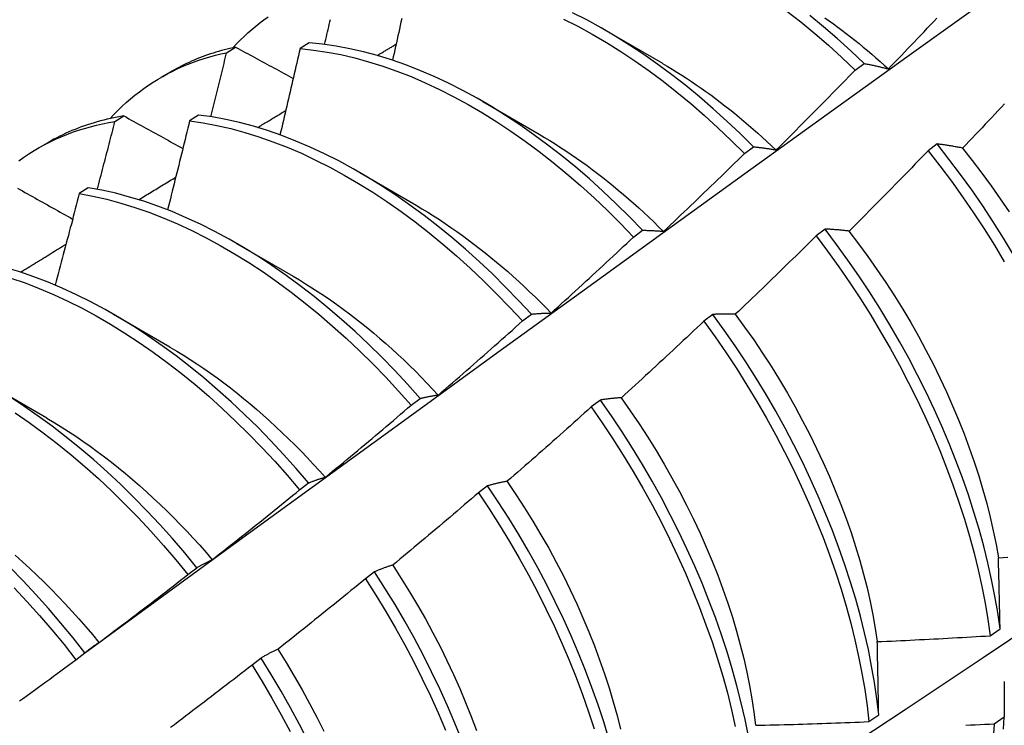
# Model space of a CAD drawing. Header units: inches. Extents: x 15 to 190, y 16 to 108.
# Tile 66 of 90: x 169.363 to 169.641, y 69.106 to 69.305. Entities that reach past the tile are written whole.
import ezdxf

# ---------------------------------------------------------------- set-up
doc = ezdxf.new("R2010")
doc.units = ezdxf.units.IN
doc.header["$MEASUREMENT"] = 0
doc.layers.add('Visible Edges(ANSI)', color=7, linetype='Continuous', lineweight=25)

msp = doc.modelspace()

# ---------------------------------------------------------------- linework, layer by layer
at = {"layer": 'Visible Edges(ANSI)'}
for p, q in [((169.52884, 69.30204), (169.54479, 69.29281)), ((169.44492, 69.29858), (169.4424, 69.29694)), ((169.42162, 69.2958), (169.42417, 69.29737)), ((169.40317, 69.28887), (169.40598, 69.29049)), ((169.59929, 69.29085), (169.60181, 69.29275)), ((169.49404, 69.282), (169.50999, 69.27277)), ((169.39006, 69.27634), (169.39261, 69.27792)), ((169.41369, 69.27819), (169.41117, 69.27653)), ((169.36837, 69.26883), (169.37118, 69.27045)), ((169.56799, 69.26733), (169.57052, 69.26924)), ((169.62244, 69.27002), (169.61988, 69.26808)), ((169.45924, 69.26196), (169.47519, 69.25273)), ((169.38249, 69.25765), (169.37997, 69.25598)), ((169.59079, 69.24597), (169.58823, 69.24403)), ((169.53664, 69.24372), (169.53917, 69.24563)), ((169.42444, 69.24192), (169.44039, 69.2327)), ((169.38964, 69.22189), (169.40559, 69.21266)), ((169.50524, 69.22001), (169.50777, 69.22193)), ((169.55906, 69.22186), (169.5565, 69.21991)), ((169.35484, 69.20185), (169.37079, 69.19262)), ((169.47378, 69.19621), (169.47632, 69.19813)), ((169.52727, 69.19768), (169.5247, 69.19572)), ((169.44226, 69.17232), (169.44481, 69.17426)), ((169.4954, 69.17344), (169.49282, 69.17147)), ((169.41068, 69.14836), (169.41323, 69.1503)), ((169.46345, 69.14914), (169.46086, 69.14717)), ((169.63747, 69.13109), (169.64023, 69.13305)), ((169.37903, 69.12432), (169.38159, 69.12627)), ((169.43141, 69.12478), (169.42882, 69.12281)), ((169.60315, 69.10681), (169.60593, 69.10877)), ((169.6414, 69.10805), (169.63857, 69.10612))]:
    msp.add_line(p, q, dxfattribs=at)
at = {"layer": 'Visible Edges(ANSI)', "flags": 128}
for points in [[(169.38149, 69.12619), (169.40491, 69.14327), (169.42831, 69.1603), (169.45168, 69.1773), (169.47502, 69.19426), (169.49833, 69.21118), (169.52162, 69.22806), (169.54489, 69.2449), (169.56813, 69.26169), (169.59136, 69.27843), (169.61456, 69.29513), (169.63774, 69.31178), (169.66091, 69.32838), (169.68406, 69.34494), (169.70719, 69.36144), (169.73032, 69.37789), (169.75342, 69.39428), (169.77652, 69.41063), (169.79961, 69.42691), (169.82269, 69.44315)], [(169.57052, 69.26924), (169.56679, 69.27293), (169.56302, 69.2765), (169.55919, 69.27996), (169.55533, 69.28329), (169.55142, 69.28649), (169.54748, 69.28957), (169.54352, 69.29251), (169.53953, 69.2953), (169.53552, 69.29796), (169.53149, 69.30047), (169.52746, 69.30283), (169.52342, 69.30504), (169.51937, 69.30709)], [(169.58001, 69.30758), (169.58394, 69.30449), (169.58784, 69.30127), (169.5917, 69.29792), (169.59552, 69.29444), (169.59929, 69.29085)], [(169.42341, 69.2972), (169.42444, 69.29829), (169.42549, 69.29936), (169.42655, 69.30039), (169.42764, 69.30139), (169.42875, 69.30237), (169.42988, 69.30331), (169.43102, 69.30423), (169.43219, 69.30512), (169.43337, 69.30597)], [(169.44931, 69.29813), (169.44947, 69.29883), (169.44964, 69.29954), (169.44981, 69.30025), (169.44997, 69.30096), (169.45014, 69.30167), (169.4503, 69.30237), (169.45047, 69.30308), (169.45063, 69.30379), (169.4508, 69.3045), (169.45096, 69.3052)], [(169.47112, 69.30543), (169.47091, 69.30445), (169.47069, 69.30347), (169.47048, 69.30249), (169.47026, 69.30151), (169.47004, 69.30052), (169.46983, 69.29954), (169.46961, 69.29856), (169.46939, 69.29758), (169.46917, 69.2966), (169.46895, 69.29562), (169.46874, 69.29464), (169.46852, 69.29366)], [(169.51687, 69.30532), (169.52091, 69.30326), (169.52495, 69.30104), (169.52899, 69.29867), (169.53301, 69.29614), (169.53702, 69.29348), (169.54101, 69.29067), (169.54497, 69.28772), (169.54891, 69.28464), (169.55281, 69.28142), (169.55667, 69.27808), (169.56049, 69.27461), (169.56427, 69.27103), (169.56799, 69.26733)], [(169.60181, 69.29275), (169.59804, 69.29633), (169.59422, 69.29979), (169.59035, 69.30313), (169.58645, 69.30635)], [(169.59069, 69.30569), (169.59191, 69.30483), (169.59313, 69.30395), (169.59435, 69.30305), (169.59556, 69.30214), (169.59677, 69.30122), (169.59798, 69.30028), (169.59919, 69.29933), (169.60039, 69.29836), (169.60159, 69.29738), (169.60278, 69.29639), (169.60397, 69.29538), (169.60515, 69.29436), (169.60633, 69.29332), (169.6075, 69.29227), (169.60867, 69.29121)], [(169.60867, 69.29123), (169.60959, 69.29218), (169.61051, 69.29313), (169.61143, 69.29408), (169.61235, 69.29503), (169.61327, 69.29599), (169.61418, 69.29694), (169.6151, 69.2979), (169.61601, 69.29886), (169.61693, 69.29981), (169.61784, 69.30077), (169.61875, 69.30173), (169.61966, 69.30269), (169.62057, 69.30365), (169.62148, 69.30461), (169.62239, 69.30558)], [(169.53917, 69.24563), (169.5355, 69.24942), (169.53177, 69.2531), (169.52799, 69.25667), (169.52416, 69.26012), (169.5203, 69.26344), (169.51639, 69.26664), (169.51245, 69.26971), (169.50848, 69.27264), (169.50449, 69.27543), (169.50048, 69.27807), (169.49645, 69.28058), (169.49242, 69.28293), (169.48838, 69.28513), (169.48434, 69.28717), (169.4803, 69.28906), (169.47627, 69.29078), (169.47226, 69.29234), (169.46826, 69.29374), (169.46429, 69.29497), (169.46034, 69.29603), (169.45643, 69.29693), (169.45255, 69.29765), (169.44871, 69.2982), (169.44492, 69.29858)], [(169.38862, 69.27716), (169.38974, 69.27835), (169.39088, 69.27951), (169.39205, 69.28063), (169.39324, 69.28171), (169.39446, 69.28276), (169.3957, 69.28378), (169.39696, 69.28476), (169.39825, 69.2857), (169.39955, 69.28661), (169.40088, 69.28748), (169.40224, 69.28832), (169.40361, 69.28912), (169.405, 69.28988), (169.40642, 69.29061), (169.40785, 69.2913), (169.40931, 69.29195), (169.41078, 69.29256), (169.41228, 69.29314), (169.41379, 69.29368), (169.41532, 69.29418), (169.41687, 69.29464), (169.41844, 69.29507), (169.42002, 69.29545), (169.42162, 69.2958)], [(169.42417, 69.29737), (169.42336, 69.29719), (169.42255, 69.29701), (169.42175, 69.29681), (169.42095, 69.29661), (169.42016, 69.29639), (169.41937, 69.29617), (169.41858, 69.29594), (169.4178, 69.29569), (169.41703, 69.29544), (169.41626, 69.29518), (169.41549, 69.29491), (169.41473, 69.29462), (169.41397, 69.29433), (169.41322, 69.29403), (169.41247, 69.29372), (169.41173, 69.2934), (169.411, 69.29307), (169.41026, 69.29273), (169.40954, 69.29238), (169.40882, 69.29202), (169.4081, 69.29165), (169.40739, 69.29127), (169.40668, 69.29089), (169.40598, 69.29049)], [(169.41717, 69.2777), (169.41736, 69.27846), (169.41754, 69.27921), (169.41773, 69.27997), (169.41792, 69.28072), (169.41811, 69.28148), (169.4183, 69.28223), (169.41848, 69.28298), (169.41867, 69.28374), (169.41886, 69.28449), (169.41904, 69.28525), (169.41923, 69.286), (169.41941, 69.28675), (169.4196, 69.28751), (169.41978, 69.28826), (169.41997, 69.28902), (169.42015, 69.28977), (169.42034, 69.29052), (169.42052, 69.29128), (169.42071, 69.29203), (169.42089, 69.29279), (169.42107, 69.29354), (169.42126, 69.29429), (169.42144, 69.29505), (169.42162, 69.2958)], [(169.42417, 69.29737), (169.42485, 69.297), (169.42552, 69.29663), (169.4262, 69.29627), (169.42687, 69.2959), (169.42755, 69.29553), (169.42822, 69.29517), (169.4289, 69.2948), (169.42958, 69.29443), (169.43025, 69.29406), (169.43093, 69.2937), (169.43161, 69.29333), (169.43229, 69.29296), (169.43297, 69.2926), (169.43365, 69.29223), (169.43433, 69.29186), (169.43501, 69.29149), (169.43569, 69.29113), (169.43637, 69.29076), (169.43705, 69.29039), (169.43773, 69.29002), (169.43842, 69.28965), (169.4391, 69.28929), (169.43978, 69.28892), (169.44047, 69.28855)], [(169.4424, 69.29694), (169.44216, 69.29592), (169.44193, 69.29491), (169.4417, 69.29389), (169.44147, 69.29288), (169.44123, 69.29187), (169.441, 69.29085), (169.44076, 69.28984), (169.44053, 69.28882), (169.44029, 69.28781), (169.44006, 69.28679), (169.43982, 69.28578), (169.43958, 69.28476), (169.43935, 69.28375), (169.43911, 69.28273), (169.43887, 69.28172), (169.43863, 69.2807), (169.43839, 69.27969), (169.43815, 69.27867), (169.43791, 69.27766), (169.43767, 69.27664), (169.43743, 69.27563), (169.43719, 69.27461), (169.43695, 69.27359), (169.43671, 69.27258)], [(169.4424, 69.29694), (169.44619, 69.29654), (169.45003, 69.29598), (169.45391, 69.29525), (169.45783, 69.29434), (169.46177, 69.29326), (169.46575, 69.29202), (169.46975, 69.29061), (169.47376, 69.28904), (169.47779, 69.2873), (169.48183, 69.2854), (169.48587, 69.28335), (169.48991, 69.28113), (169.49395, 69.27877), (169.49797, 69.27626), (169.50198, 69.2736), (169.50597, 69.2708), (169.50994, 69.26786), (169.51388, 69.26478), (169.51778, 69.26158), (169.52165, 69.25824), (169.52547, 69.25478), (169.52924, 69.25121), (169.53297, 69.24752), (169.53664, 69.24372)], [(169.46418, 69.295), (169.4644, 69.29513), (169.46463, 69.29527), (169.46485, 69.2954), (169.46507, 69.29554), (169.46529, 69.29567), (169.46552, 69.2958), (169.46574, 69.29594), (169.46596, 69.29607), (169.46619, 69.2962), (169.46641, 69.29634), (169.46663, 69.29647), (169.46686, 69.2966), (169.46708, 69.29674), (169.4673, 69.29687), (169.46753, 69.297), (169.46775, 69.29714), (169.46797, 69.29727), (169.46819, 69.2974), (169.46842, 69.29754), (169.46864, 69.29767), (169.46886, 69.2978), (169.46909, 69.29794), (169.46931, 69.29807), (169.46953, 69.29821)], [(169.54479, 69.29277), (169.54617, 69.29197), (169.54754, 69.29114), (169.54891, 69.2903), (169.55028, 69.28944), (169.55165, 69.28856), (169.55302, 69.28766), (169.55438, 69.28674), (169.55574, 69.2858), (169.5571, 69.28484), (169.55845, 69.28386), (169.5598, 69.28286), (169.56115, 69.28185), (169.56249, 69.28081), (169.56382, 69.27976), (169.56516, 69.27869), (169.56648, 69.2776), (169.56781, 69.2765), (169.56913, 69.27537), (169.57044, 69.27423), (169.57174, 69.27308), (169.57304, 69.2719), (169.57434, 69.27072), (169.57563, 69.26951), (169.57691, 69.26829)], [(169.57693, 69.26832), (169.57787, 69.26925), (169.57881, 69.27018), (169.57975, 69.27111), (169.58069, 69.27204), (169.58163, 69.27297), (169.58256, 69.27391), (169.5835, 69.27484), (169.58443, 69.27578), (169.58537, 69.27671), (169.5863, 69.27765), (169.58723, 69.27859), (169.58817, 69.27953), (169.5891, 69.28047), (169.59003, 69.28141), (169.59096, 69.28235), (169.59189, 69.28329), (169.59281, 69.28423), (169.59374, 69.28518), (169.59467, 69.28612), (169.59559, 69.28706), (169.59652, 69.28801), (169.59744, 69.28896), (169.59836, 69.28991), (169.59929, 69.29085)], [(169.60181, 69.29275), (169.60209, 69.2927), (169.60237, 69.29265), (169.60265, 69.29259), (169.60293, 69.29254), (169.60321, 69.29248), (169.60349, 69.29242), (169.60377, 69.29236), (169.60406, 69.29231), (169.60434, 69.29225), (169.60462, 69.29218), (169.60491, 69.29212), (169.6052, 69.29206), (169.60548, 69.292), (169.60577, 69.29193), (169.60606, 69.29186), (169.60634, 69.2918), (169.60663, 69.29173), (169.60692, 69.29166), (169.60721, 69.29159), (169.6075, 69.29152), (169.60779, 69.29145), (169.60809, 69.29138), (169.60838, 69.2913), (169.60867, 69.29123)], [(169.43038, 69.27467), (169.43072, 69.27487), (169.43105, 69.27507), (169.43138, 69.27527), (169.43171, 69.27547), (169.43204, 69.27567), (169.43237, 69.27587), (169.43271, 69.27607), (169.43304, 69.27627), (169.43337, 69.27647), (169.4337, 69.27667), (169.43403, 69.27687), (169.43436, 69.27707), (169.4347, 69.27727), (169.43503, 69.27747), (169.43536, 69.27767), (169.43569, 69.27787), (169.43602, 69.27807), (169.43635, 69.27827), (169.43669, 69.27847), (169.43702, 69.27867), (169.43735, 69.27887), (169.43768, 69.27907), (169.43801, 69.27927), (169.43834, 69.27947)], [(169.64152, 69.28136), (169.64061, 69.28039), (169.6397, 69.27943), (169.63879, 69.27846), (169.63788, 69.2775), (169.63697, 69.27653), (169.63606, 69.27557), (169.63514, 69.27461), (169.63423, 69.27365), (169.63331, 69.27269), (169.6324, 69.27173), (169.63148, 69.27077), (169.63056, 69.26981), (169.62965, 69.26886)], [(169.36291, 69.26527), (169.36432, 69.26627), (169.36575, 69.26723), (169.36721, 69.26814), (169.36869, 69.26901), (169.3702, 69.26984), (169.37173, 69.27063), (169.37329, 69.27137), (169.37487, 69.27206), (169.37647, 69.27272), (169.3781, 69.27333), (169.37975, 69.27389), (169.38142, 69.27441), (169.38311, 69.27489), (169.38482, 69.27532), (169.38655, 69.2757), (169.3883, 69.27604), (169.39006, 69.27634)], [(169.39261, 69.27792), (169.39165, 69.27776), (169.39069, 69.27759), (169.38974, 69.2774), (169.38879, 69.2772), (169.38785, 69.27699), (169.38692, 69.27676), (169.38599, 69.27652), (169.38506, 69.27627), (169.38415, 69.27601), (169.38324, 69.27573), (169.38233, 69.27544), (169.38143, 69.27513), (169.38054, 69.27481), (169.37966, 69.27448), (169.37878, 69.27414), (169.37791, 69.27378), (169.37704, 69.27341), (169.37619, 69.27302), (169.37533, 69.27263), (169.37449, 69.27222), (169.37365, 69.27179), (169.37282, 69.27136), (169.372, 69.27091), (169.37118, 69.27045)], [(169.38507, 69.2572), (169.38528, 69.25799), (169.38549, 69.25879), (169.38571, 69.25959), (169.38592, 69.26039), (169.38613, 69.26119), (169.38634, 69.26198), (169.38655, 69.26278), (169.38676, 69.26358), (169.38696, 69.26438), (169.38717, 69.26517), (169.38738, 69.26597), (169.38759, 69.26677), (169.3878, 69.26757), (169.38801, 69.26837), (169.38821, 69.26916), (169.38842, 69.26996), (169.38863, 69.27076), (169.38883, 69.27156), (169.38904, 69.27235), (169.38924, 69.27315), (169.38945, 69.27395), (169.38965, 69.27475), (169.38986, 69.27554), (169.39006, 69.27634)], [(169.39261, 69.27792), (169.3933, 69.27754), (169.39399, 69.27716), (169.39468, 69.27677), (169.39537, 69.27639), (169.39606, 69.27601), (169.39675, 69.27563), (169.39744, 69.27525), (169.39813, 69.27487), (169.39882, 69.27449), (169.39952, 69.2741), (169.40021, 69.27372), (169.4009, 69.27334), (169.4016, 69.27296), (169.40229, 69.27258), (169.40299, 69.27219), (169.40368, 69.27181), (169.40438, 69.27143), (169.40507, 69.27105), (169.40577, 69.27066), (169.40647, 69.27028), (169.40716, 69.2699), (169.40786, 69.26952), (169.40856, 69.26913), (169.40926, 69.26875)], [(169.41117, 69.27653), (169.41091, 69.27549), (169.41066, 69.27444), (169.4104, 69.27339), (169.41014, 69.27235), (169.40989, 69.2713), (169.40963, 69.27025), (169.40937, 69.26921), (169.40912, 69.26816), (169.40886, 69.26711), (169.4086, 69.26607), (169.40834, 69.26502), (169.40808, 69.26397), (169.40782, 69.26293), (169.40756, 69.26188), (169.4073, 69.26083), (169.40703, 69.25978), (169.40677, 69.25874), (169.40651, 69.25769), (169.40625, 69.25664), (169.40598, 69.25559), (169.40572, 69.25455), (169.40545, 69.2535), (169.40519, 69.25245), (169.40492, 69.2514)], [(169.41117, 69.27653), (169.415, 69.27598), (169.41888, 69.27526), (169.42279, 69.27436), (169.42674, 69.27329), (169.43071, 69.27206), (169.43471, 69.27066), (169.43873, 69.26909), (169.44276, 69.26737), (169.44679, 69.26548), (169.45083, 69.26343), (169.45488, 69.26123), (169.45891, 69.25888), (169.46294, 69.25637), (169.46695, 69.25372), (169.47094, 69.25093), (169.47491, 69.248), (169.47885, 69.24493), (169.48275, 69.24173), (169.48662, 69.2384), (169.49044, 69.23495), (169.49422, 69.23138), (169.49795, 69.2277), (169.50162, 69.22391), (169.50524, 69.22001)], [(169.50777, 69.22193), (169.50416, 69.22582), (169.50048, 69.2296), (169.49675, 69.23328), (169.49297, 69.23684), (169.48914, 69.24028), (169.48527, 69.2436), (169.48136, 69.24679), (169.47742, 69.24985), (169.47345, 69.25277), (169.46946, 69.25555), (169.46544, 69.25819), (169.46142, 69.26068), (169.45738, 69.26302), (169.45334, 69.26521), (169.4493, 69.26725), (169.44526, 69.26912), (169.44123, 69.27084), (169.43722, 69.27239), (169.43322, 69.27378), (169.42925, 69.275), (169.42531, 69.27605), (169.4214, 69.27694), (169.41752, 69.27765), (169.41369, 69.27819)], [(169.50998, 69.27276), (169.51149, 69.27187), (169.513, 69.27096), (169.51451, 69.27002), (169.51601, 69.26906), (169.51751, 69.26808), (169.51901, 69.26707), (169.52051, 69.26604), (169.522, 69.26498), (169.52349, 69.26391), (169.52497, 69.26281), (169.52645, 69.26169), (169.52793, 69.26054), (169.5294, 69.25938), (169.53086, 69.2582), (169.53232, 69.25699), (169.53377, 69.25577), (169.53522, 69.25452), (169.53666, 69.25326), (169.53809, 69.25197), (169.53952, 69.25067), (169.54093, 69.24935), (169.54234, 69.24801), (169.54374, 69.24665), (169.54514, 69.24528)], [(169.57052, 69.26924), (169.57078, 69.26921), (169.57104, 69.26918), (169.5713, 69.26915), (169.57156, 69.26913), (169.57182, 69.26909), (169.57209, 69.26906), (169.57235, 69.26903), (169.57261, 69.269), (169.57288, 69.26896), (169.57315, 69.26893), (169.57341, 69.26889), (169.57368, 69.26885), (169.57395, 69.26881), (169.57421, 69.26877), (169.57448, 69.26873), (169.57475, 69.26869), (169.57502, 69.26865), (169.57529, 69.2686), (169.57557, 69.26856), (169.57584, 69.26851), (169.57611, 69.26847), (169.57638, 69.26842), (169.57666, 69.26837), (169.57693, 69.26832)], [(169.61988, 69.26808), (169.61896, 69.26712), (169.61804, 69.26617), (169.61712, 69.26522), (169.61619, 69.26427), (169.61527, 69.26331), (169.61434, 69.26236), (169.61342, 69.26142), (169.61249, 69.26047), (169.61156, 69.25952), (169.61063, 69.25857), (169.60971, 69.25763), (169.60878, 69.25668), (169.60784, 69.25574), (169.60691, 69.25479), (169.60598, 69.25385), (169.60505, 69.25291), (169.60411, 69.25197), (169.60318, 69.25103), (169.60225, 69.25009), (169.60131, 69.24915), (169.60037, 69.24821), (169.59944, 69.24728), (169.5985, 69.24634), (169.59756, 69.24541)], [(169.61988, 69.26808), (169.62322, 69.26381), (169.62648, 69.25947), (169.62965, 69.25505), (169.63274, 69.25056), (169.63573, 69.24601), (169.63864, 69.2414), (169.64144, 69.23674)], [(169.62965, 69.26886), (169.62934, 69.26891), (169.62903, 69.26897), (169.62872, 69.26903), (169.62841, 69.26909), (169.62811, 69.26914), (169.6278, 69.2692), (169.6275, 69.26925), (169.6272, 69.2693), (169.62689, 69.26935), (169.62659, 69.2694), (169.62629, 69.26945), (169.62599, 69.2695), (169.62569, 69.26955), (169.62539, 69.2696), (169.62509, 69.26964), (169.62479, 69.26969), (169.6245, 69.26973), (169.6242, 69.26978), (169.6239, 69.26982), (169.62361, 69.26986), (169.62332, 69.2699), (169.62302, 69.26994), (169.62273, 69.26998), (169.62244, 69.27002)], [(169.64404, 69.23872), (169.64123, 69.24337), (169.63832, 69.24798), (169.63532, 69.25252), (169.63222, 69.25701), (169.62904, 69.26142), (169.62578, 69.26576), (169.62244, 69.27002)], [(169.62961, 69.26884), (169.63237, 69.26535), (169.63507, 69.26181), (169.63771, 69.25821), (169.64028, 69.25456), (169.64278, 69.25085)], [(169.54515, 69.24533), (169.54611, 69.24623), (169.54707, 69.24714), (169.54803, 69.24805), (169.54899, 69.24896), (169.54995, 69.24987), (169.5509, 69.25078), (169.55186, 69.25169), (169.55281, 69.25261), (169.55377, 69.25352), (169.55472, 69.25444), (169.55567, 69.25535), (169.55663, 69.25627), (169.55758, 69.25718), (169.55853, 69.2581), (169.55948, 69.25902), (169.56043, 69.25994), (169.56137, 69.26086), (169.56232, 69.26179), (169.56327, 69.26271), (169.56421, 69.26363), (169.56516, 69.26456), (169.5661, 69.26548), (169.56704, 69.26641), (169.56799, 69.26733)], [(169.39678, 69.25427), (169.39721, 69.25453), (169.39765, 69.2548), (169.39809, 69.25506), (169.39852, 69.25533), (169.39896, 69.2556), (169.39939, 69.25586), (169.39983, 69.25613), (169.40027, 69.25639), (169.4007, 69.25666), (169.40114, 69.25692), (169.40158, 69.25719), (169.40201, 69.25746), (169.40245, 69.25772), (169.40288, 69.25799), (169.40332, 69.25825), (169.40376, 69.25852), (169.40419, 69.25878), (169.40463, 69.25905), (169.40507, 69.25932), (169.4055, 69.25958), (169.40594, 69.25985), (169.40638, 69.26011), (169.40681, 69.26038), (169.40725, 69.26064)], [(169.36252, 69.25753), (169.36322, 69.25713), (169.36392, 69.25674), (169.36463, 69.25634), (169.36533, 69.25595), (169.36604, 69.25555), (169.36674, 69.25515), (169.36745, 69.25476), (169.36816, 69.25436), (169.36887, 69.25396), (169.36957, 69.25357), (169.37028, 69.25317), (169.37099, 69.25278), (169.3717, 69.25238), (169.37241, 69.25198), (169.37312, 69.25158), (169.37383, 69.25119), (169.37454, 69.25079), (169.37526, 69.25039), (169.37597, 69.24999), (169.37668, 69.2496), (169.3774, 69.2492), (169.37811, 69.2488)], [(169.47632, 69.19813), (169.47276, 69.20212), (169.46914, 69.20601), (169.46546, 69.20979), (169.46173, 69.21345), (169.45794, 69.21701), (169.45411, 69.22044), (169.45024, 69.22375), (169.44633, 69.22693), (169.44238, 69.22998), (169.43841, 69.2329), (169.43442, 69.23567), (169.43041, 69.2383), (169.42638, 69.24078), (169.42234, 69.24312), (169.4183, 69.2453), (169.41426, 69.24732), (169.41022, 69.24919), (169.4062, 69.2509), (169.40218, 69.25244), (169.39819, 69.25382), (169.39422, 69.25503), (169.39028, 69.25607), (169.38637, 69.25694), (169.38249, 69.25765)], [(169.5023, 69.03727), (169.5246, 69.0518), (169.54686, 69.06637), (169.56908, 69.08097), (169.59125, 69.0956), (169.61339, 69.11027), (169.63549, 69.12496), (169.65754, 69.13968), (169.67956, 69.15442), (169.70154, 69.1692), (169.72347, 69.184), (169.74537, 69.19882), (169.76722, 69.21366), (169.78904, 69.22853), (169.81081, 69.24342), (169.83255, 69.25833)], [(169.37997, 69.25598), (169.3797, 69.2549), (169.37942, 69.25383), (169.37914, 69.25275), (169.37886, 69.25167), (169.37858, 69.2506), (169.3783, 69.24952), (169.37802, 69.24844), (169.37774, 69.24737), (169.37745, 69.24629), (169.37717, 69.24521), (169.37689, 69.24414), (169.3766, 69.24306), (169.37632, 69.24198), (169.37603, 69.2409), (169.37575, 69.23983), (169.37546, 69.23875), (169.37518, 69.23767), (169.37489, 69.2366), (169.3746, 69.23552), (169.37432, 69.23444), (169.37403, 69.23336), (169.37374, 69.23229), (169.37345, 69.23121), (169.37316, 69.23013)], [(169.37997, 69.25598), (169.38385, 69.25526), (169.38776, 69.25438), (169.39171, 69.25332), (169.39568, 69.2521), (169.39968, 69.25071), (169.40369, 69.24915), (169.40772, 69.24743), (169.41175, 69.24556), (169.4158, 69.24352), (169.41984, 69.24133), (169.42387, 69.23898), (169.4279, 69.23649), (169.43191, 69.23385), (169.4359, 69.23106), (169.43987, 69.22814), (169.44381, 69.22508), (169.44772, 69.22189), (169.45159, 69.21857), (169.45542, 69.21512), (169.4592, 69.21156), (169.46293, 69.20788), (169.46661, 69.20409), (169.47022, 69.2002), (169.47378, 69.19621)], [(169.47518, 69.25268), (169.47683, 69.25171), (169.47847, 69.25071), (169.48012, 69.24969), (169.48176, 69.24863), (169.48339, 69.24755), (169.48503, 69.24644), (169.48666, 69.2453), (169.48828, 69.24414), (169.4899, 69.24295), (169.49152, 69.24174), (169.49313, 69.2405), (169.49473, 69.23924), (169.49633, 69.23795), (169.49792, 69.23664), (169.4995, 69.2353), (169.50107, 69.23394), (169.50264, 69.23255), (169.5042, 69.23115), (169.50574, 69.22972), (169.50728, 69.22827), (169.50881, 69.22679), (169.51033, 69.22529), (169.51183, 69.22378), (169.51333, 69.22224)], [(169.59756, 69.24541), (169.59727, 69.24544), (169.59698, 69.24547), (169.59669, 69.24551), (169.5964, 69.24554), (169.59611, 69.24557), (169.59583, 69.2456), (169.59554, 69.24563), (169.59525, 69.24566), (169.59497, 69.24568), (169.59469, 69.24571), (169.5944, 69.24573), (169.59412, 69.24576), (169.59384, 69.24578), (169.59356, 69.2458), (169.59328, 69.24582), (169.593, 69.24584), (169.59272, 69.24586), (169.59244, 69.24588), (169.59216, 69.2459), (169.59189, 69.24592), (169.59161, 69.24593), (169.59133, 69.24595), (169.59106, 69.24596), (169.59079, 69.24597)], [(169.64023, 69.13305), (169.63958, 69.13762), (169.63879, 69.14225), (169.63786, 69.14693), (169.63681, 69.15165), (169.63562, 69.1564), (169.63431, 69.16119), (169.63286, 69.16601), (169.63129, 69.17085), (169.6296, 69.17569), (169.62778, 69.18055), (169.62584, 69.18541), (169.62379, 69.19026), (169.62161, 69.19511), (169.61932, 69.19993), (169.61692, 69.20474), (169.61441, 69.20951), (169.6118, 69.21425), (169.60908, 69.21895), (169.60626, 69.22361), (169.60335, 69.22821), (169.60034, 69.23275), (169.59724, 69.23723), (169.59405, 69.24164), (169.59079, 69.24597)], [(169.51333, 69.22225), (169.51431, 69.22313), (169.51529, 69.22402), (169.51627, 69.2249), (169.51725, 69.22579), (169.51822, 69.22668), (169.5192, 69.22757), (169.52017, 69.22846), (169.52115, 69.22935), (169.52212, 69.23024), (169.5231, 69.23113), (169.52407, 69.23203), (169.52504, 69.23292), (169.52601, 69.23381), (169.52698, 69.23471), (169.52795, 69.23561), (169.52892, 69.2365), (169.52989, 69.2374), (169.53085, 69.2383), (169.53182, 69.2392), (169.53278, 69.2401), (169.53375, 69.24101), (169.53471, 69.24191), (169.53568, 69.24281), (169.53664, 69.24372)], [(169.53917, 69.24563), (169.53941, 69.24563), (169.53966, 69.24563), (169.5399, 69.24562), (169.54014, 69.24562), (169.54039, 69.24561), (169.54063, 69.24561), (169.54088, 69.2456), (169.54113, 69.24559), (169.54137, 69.24558), (169.54162, 69.24557), (169.54187, 69.24556), (169.54212, 69.24555), (169.54237, 69.24554), (169.54262, 69.24552), (169.54287, 69.24551), (169.54312, 69.24549), (169.54337, 69.24547), (169.54362, 69.24546), (169.54388, 69.24544), (169.54413, 69.24542), (169.54439, 69.2454), (169.54464, 69.24537), (169.5449, 69.24535), (169.54515, 69.24533)], [(169.58823, 69.24403), (169.58728, 69.2431), (169.58634, 69.24217), (169.5854, 69.24123), (169.58445, 69.24031), (169.58351, 69.23938), (169.58256, 69.23845), (169.58162, 69.23752), (169.58067, 69.2366), (169.57972, 69.23567), (169.57877, 69.23475), (169.57782, 69.23382), (169.57687, 69.2329), (169.57592, 69.23198), (169.57497, 69.23106), (169.57402, 69.23014), (169.57306, 69.22922), (169.57211, 69.2283), (169.57116, 69.22738), (169.5702, 69.22647), (169.56924, 69.22555), (169.56829, 69.22463), (169.56733, 69.22372), (169.56637, 69.22281), (169.56541, 69.2219)], [(169.58823, 69.24403), (169.59149, 69.23969), (169.59467, 69.23527), (169.59776, 69.23079), (169.60076, 69.22624), (169.60367, 69.22164), (169.60648, 69.21698), (169.60919, 69.21228), (169.6118, 69.20753), (169.6143, 69.20276), (169.61669, 69.19795), (169.61897, 69.19312), (169.62114, 69.18828), (169.62318, 69.18342), (169.62511, 69.17856), (169.62692, 69.17371), (169.62861, 69.16886), (169.63017, 69.16402), (169.6316, 69.15921), (169.63291, 69.15442), (169.63408, 69.14967), (169.63513, 69.14495), (169.63604, 69.14028), (169.63682, 69.13565), (169.63747, 69.13109)], [(169.59753, 69.24537), (169.60024, 69.24183), (169.60288, 69.23824), (169.60545, 69.23459), (169.60796, 69.2309), (169.61038, 69.22715), (169.61273, 69.22337), (169.615, 69.21954), (169.61719, 69.21569), (169.61929, 69.2118), (169.62131, 69.20789), (169.62324, 69.20395), (169.62508, 69.20001), (169.62683, 69.19605), (169.62849, 69.19208), (169.63006, 69.18812), (169.63153, 69.18415), (169.63291, 69.1802), (169.63419, 69.17625), (169.63537, 69.17233), (169.63645, 69.16842), (169.63744, 69.16454), (169.63831, 69.1607), (169.63909, 69.15689), (169.63976, 69.15312)], [(169.36335, 69.23379), (169.36388, 69.23412), (169.36442, 69.23445), (169.36496, 69.23478), (169.3655, 69.23511), (169.36603, 69.23544), (169.36657, 69.23577), (169.36711, 69.2361), (169.36765, 69.23643), (169.36818, 69.23676), (169.36872, 69.23709), (169.36926, 69.23742), (169.3698, 69.23775), (169.37033, 69.23808), (169.37087, 69.23841), (169.37141, 69.23874), (169.37195, 69.23907), (169.37248, 69.2394), (169.37302, 69.23973), (169.37356, 69.24006), (169.3741, 69.24039), (169.37464, 69.24072), (169.37517, 69.24105), (169.37571, 69.24138), (169.37625, 69.24171)], [(169.44481, 69.17426), (169.44131, 69.17833), (169.43775, 69.18231), (169.43413, 69.18619), (169.43044, 69.18997), (169.42671, 69.19363), (169.42292, 69.19718), (169.41908, 69.2006), (169.41521, 69.20391), (169.4113, 69.20708), (169.40735, 69.21012), (169.40338, 69.21303), (169.39938, 69.21579), (169.39537, 69.21841), (169.39134, 69.22089), (169.3873, 69.22321), (169.38326, 69.22538), (169.37922, 69.2274), (169.37519, 69.22926), (169.37116, 69.23095), (169.36715, 69.23249), (169.36315, 69.23385), (169.35918, 69.23506)], [(169.36064, 69.23214), (169.36464, 69.23076), (169.36865, 69.22921), (169.37268, 69.2275), (169.37672, 69.22563), (169.38076, 69.22361), (169.3848, 69.22142), (169.38884, 69.21909), (169.39286, 69.2166), (169.39688, 69.21397), (169.40087, 69.21119), (169.40484, 69.20828), (169.40878, 69.20522), (169.41269, 69.20204), (169.41656, 69.19873), (169.4204, 69.19529), (169.42418, 69.19174), (169.42791, 69.18806), (169.43159, 69.18428), (169.43521, 69.1804), (169.43877, 69.17641), (169.44226, 69.17232)], [(169.44039, 69.23263), (169.44218, 69.23159), (169.44396, 69.23051), (169.44574, 69.2294), (169.44751, 69.22825), (169.44928, 69.22707), (169.45105, 69.22587), (169.45281, 69.22463), (169.45457, 69.22335), (169.45632, 69.22205), (169.45806, 69.22072), (169.45979, 69.21935), (169.46152, 69.21796), (169.46324, 69.21654), (169.46495, 69.21508), (169.46665, 69.2136), (169.46834, 69.21209), (169.47001, 69.21055), (169.47168, 69.20899), (169.47334, 69.2074), (169.47498, 69.20578), (169.47662, 69.20414), (169.47824, 69.20247), (169.47984, 69.20078), (169.48144, 69.19907)], [(169.50777, 69.22193), (169.508, 69.22195), (169.50822, 69.22198), (169.50845, 69.222), (169.50868, 69.22202), (169.5089, 69.22204), (169.50913, 69.22206), (169.50936, 69.22208), (169.50959, 69.2221), (169.50982, 69.22212), (169.51005, 69.22213), (169.51028, 69.22215), (169.51051, 69.22216), (169.51074, 69.22218), (169.51097, 69.22219), (169.51121, 69.2222), (169.51144, 69.22221), (169.51167, 69.22222), (169.51191, 69.22222), (169.51215, 69.22223), (169.51238, 69.22224), (169.51262, 69.22224), (169.51286, 69.22225), (169.51309, 69.22225), (169.51333, 69.22225)], [(169.56541, 69.2219), (169.56514, 69.22191), (169.56487, 69.22191), (169.5646, 69.22192), (169.56433, 69.22193), (169.56406, 69.22193), (169.56379, 69.22194), (169.56352, 69.22194), (169.56325, 69.22194), (169.56298, 69.22195), (169.56272, 69.22195), (169.56245, 69.22195), (169.56219, 69.22195), (169.56192, 69.22194), (169.56166, 69.22194), (169.5614, 69.22194), (169.56113, 69.22193), (169.56087, 69.22193), (169.56061, 69.22192), (169.56035, 69.22191), (169.56009, 69.2219), (169.55984, 69.22189), (169.55958, 69.22188), (169.55932, 69.22187), (169.55906, 69.22186)], [(169.60593, 69.10877), (169.6054, 69.11328), (169.60473, 69.11786), (169.60394, 69.12249), (169.60301, 69.12716), (169.60194, 69.13189), (169.60075, 69.13665), (169.59943, 69.14144), (169.59798, 69.14626), (169.5964, 69.15109), (169.5947, 69.15594), (169.59287, 69.1608), (169.59093, 69.16566), (169.58886, 69.17051), (169.58668, 69.17536), (169.58439, 69.18018), (169.58198, 69.18498), (169.57946, 69.18976), (169.57684, 69.1945), (169.57412, 69.19919), (169.57129, 69.20384), (169.56837, 69.20844), (169.56536, 69.21298), (169.56225, 69.21745), (169.55906, 69.22186)], [(169.5654, 69.22189), (169.56804, 69.2183), (169.57061, 69.21465), (169.5731, 69.21095), (169.57552, 69.2072), (169.57786, 69.20341), (169.58013, 69.19958), (169.58232, 69.19571), (169.58443, 69.19182), (169.58645, 69.18791), (169.58839, 69.18397), (169.59024, 69.18003), (169.592, 69.17607), (169.59367, 69.1721), (169.59525, 69.16814), (169.59673, 69.16417), (169.59812, 69.16022), (169.5994, 69.15628), (169.60059, 69.15236), (169.60167, 69.14846), (169.60264, 69.14459), (169.60351, 69.14074), (169.60428, 69.13694), (169.60494, 69.13317), (169.60549, 69.12945)], [(169.48147, 69.19909), (169.48246, 69.19995), (169.48346, 69.20082), (169.48446, 69.20168), (169.48546, 69.20254), (169.48645, 69.20341), (169.48745, 69.20427), (169.48844, 69.20514), (169.48944, 69.20601), (169.49043, 69.20687), (169.49142, 69.20774), (169.49241, 69.20861), (169.4934, 69.20948), (169.49439, 69.21036), (169.49538, 69.21123), (169.49637, 69.2121), (169.49736, 69.21298), (169.49835, 69.21385), (169.49933, 69.21473), (169.50032, 69.21561), (169.5013, 69.21648), (169.50229, 69.21736), (169.50327, 69.21824), (169.50425, 69.21912), (169.50524, 69.22001)], [(169.5565, 69.21991), (169.55554, 69.219), (169.55457, 69.21809), (169.55361, 69.21718), (169.55264, 69.21628), (169.55168, 69.21537), (169.55071, 69.21447), (169.54975, 69.21356), (169.54878, 69.21266), (169.54781, 69.21176), (169.54684, 69.21086), (169.54587, 69.20995), (169.5449, 69.20905), (169.54393, 69.20816), (169.54296, 69.20726), (169.54199, 69.20636), (169.54101, 69.20547), (169.54004, 69.20457), (169.53907, 69.20368), (169.53809, 69.20278), (169.53711, 69.20189), (169.53614, 69.201), (169.53516, 69.20011), (169.53418, 69.19922), (169.5332, 69.19833)], [(169.5565, 69.21991), (169.55968, 69.2155), (169.56278, 69.21102), (169.56579, 69.20647), (169.5687, 69.20187), (169.57152, 69.19722), (169.57423, 69.19252), (169.57685, 69.18778), (169.57935, 69.183), (169.58175, 69.1782), (169.58404, 69.17337), (169.58621, 69.16853), (169.58827, 69.16367), (169.5902, 69.15881), (169.59202, 69.15396), (169.59371, 69.14911), (169.59528, 69.14427), (169.59672, 69.13946), (169.59803, 69.13467), (169.59922, 69.12991), (169.60027, 69.12519), (169.60119, 69.12051), (169.60198, 69.11589), (169.60263, 69.11132), (169.60315, 69.10681)], [(169.40559, 69.21264), (169.40751, 69.21151), (169.40943, 69.21034), (169.41134, 69.20914), (169.41325, 69.20789), (169.41515, 69.20661), (169.41705, 69.20528), (169.41894, 69.20392), (169.42082, 69.20253), (169.4227, 69.2011), (169.42457, 69.19963), (169.42643, 69.19813), (169.42828, 69.1966), (169.43012, 69.19503), (169.43195, 69.19343), (169.43377, 69.1918), (169.43557, 69.19014), (169.43737, 69.18845), (169.43915, 69.18672), (169.44092, 69.18497), (169.44267, 69.1832), (169.44441, 69.18139), (169.44613, 69.17956), (169.44784, 69.1777), (169.44953, 69.17582)], [(169.41323, 69.1503), (169.4098, 69.15446), (169.4063, 69.15853), (169.40274, 69.16251), (169.39911, 69.16638), (169.39542, 69.17015), (169.39168, 69.1738), (169.38789, 69.17734), (169.38406, 69.18076), (169.38018, 69.18406), (169.37626, 69.18722), (169.37232, 69.19026), (169.36834, 69.19316), (169.36435, 69.19591), (169.36033, 69.19853)], [(169.47632, 69.19813), (169.47653, 69.19819), (169.47674, 69.19824), (169.47694, 69.19829), (169.47715, 69.19834), (169.47736, 69.19838), (169.47757, 69.19843), (169.47779, 69.19848), (169.478, 69.19852), (169.47821, 69.19856), (169.47842, 69.19861), (169.47864, 69.19865), (169.47885, 69.19869), (169.47907, 69.19873), (169.47928, 69.19877), (169.4795, 69.1988), (169.47971, 69.19884), (169.47993, 69.19888), (169.48015, 69.19891), (169.48037, 69.19894), (169.48058, 69.19898), (169.4808, 69.19901), (169.48102, 69.19904), (169.48124, 69.19907), (169.48147, 69.19909)], [(169.44955, 69.17586), (169.45057, 69.1767), (169.45159, 69.17754), (169.4526, 69.17838), (169.45362, 69.17922), (169.45463, 69.18006), (169.45565, 69.1809), (169.45666, 69.18174), (169.45767, 69.18258), (169.45868, 69.18343), (169.4597, 69.18427), (169.46071, 69.18512), (169.46172, 69.18597), (169.46273, 69.18682), (169.46373, 69.18767), (169.46474, 69.18852), (169.46575, 69.18937), (169.46675, 69.19022), (169.46776, 69.19107), (169.46876, 69.19193), (169.46977, 69.19278), (169.47077, 69.19364), (169.47177, 69.19449), (169.47278, 69.19535), (169.47378, 69.19621)], [(169.5247, 69.19572), (169.52371, 69.19484), (169.52273, 69.19395), (169.52175, 69.19307), (169.52076, 69.19218), (169.51978, 69.1913), (169.51879, 69.19042), (169.51781, 69.18954), (169.51682, 69.18866), (169.51583, 69.18778), (169.51484, 69.1869), (169.51385, 69.18603), (169.51286, 69.18515), (169.51187, 69.18428), (169.51088, 69.1834), (169.50989, 69.18253), (169.5089, 69.18166), (169.5079, 69.18078), (169.50691, 69.17991), (169.50591, 69.17904), (169.50492, 69.17817), (169.50392, 69.17731), (169.50292, 69.17644), (169.50193, 69.17557), (169.50093, 69.17471)], [(169.5247, 69.19572), (169.5278, 69.19125), (169.53081, 69.18671), (169.53373, 69.18211), (169.53655, 69.17746), (169.53928, 69.17276), (169.5419, 69.16802), (169.54441, 69.16325), (169.54681, 69.15844), (169.54911, 69.15362), (169.55129, 69.14877), (169.55335, 69.14392), (169.55529, 69.13906), (169.55712, 69.1342), (169.55882, 69.12935), (169.56039, 69.12452), (169.56184, 69.1197), (169.56316, 69.11491), (169.56435, 69.11015), (169.56541, 69.10543)], [(169.5332, 69.19833), (169.53295, 69.19831), (169.53269, 69.1983), (169.53244, 69.19828), (169.53219, 69.19826), (169.53193, 69.19824), (169.53168, 69.19822), (169.53143, 69.1982), (169.53118, 69.19817), (169.53093, 69.19815), (169.53068, 69.19813), (169.53043, 69.1981), (169.53019, 69.19807), (169.52994, 69.19805), (169.52969, 69.19802), (169.52945, 69.19799), (169.5292, 69.19796), (169.52896, 69.19793), (169.52871, 69.19789), (169.52847, 69.19786), (169.52823, 69.19783), (169.52799, 69.19779), (169.52775, 69.19775), (169.52751, 69.19772), (169.52727, 69.19768)], [(169.56909, 69.10272), (169.56815, 69.1074), (169.56708, 69.11213), (169.56588, 69.11689), (169.56455, 69.12169), (169.56309, 69.1265), (169.5615, 69.13134), (169.55979, 69.13619), (169.55796, 69.14105), (169.55601, 69.14591), (169.55394, 69.15076), (169.55175, 69.1556), (169.54945, 69.16043), (169.54703, 69.16523), (169.54451, 69.17), (169.54188, 69.17474), (169.53915, 69.17943), (169.53632, 69.18408), (169.5334, 69.18867), (169.53038, 69.19321), (169.52727, 69.19768)], [(169.53316, 69.19831), (169.53573, 69.19466), (169.53823, 69.19096), (169.54066, 69.18721), (169.54302, 69.18342), (169.54529, 69.17959), (169.54749, 69.17573), (169.54961, 69.17184), (169.55164, 69.16793), (169.55358, 69.164), (169.55544, 69.16006), (169.5572, 69.15611), (169.55887, 69.15214), (169.56045, 69.14818), (169.56192, 69.14423), (169.56329, 69.14028), (169.56457, 69.13634), (169.56574, 69.13241), (169.56682, 69.12851), (169.56779, 69.12464), (169.56866, 69.12079), (169.56943, 69.11698), (169.5701, 69.11321), (169.57066, 69.10947), (169.57112, 69.10579)], [(169.36184, 69.19409), (169.36583, 69.19132), (169.36981, 69.18841), (169.37375, 69.18537), (169.37766, 69.18219), (169.38154, 69.17889), (169.38537, 69.17546), (169.38916, 69.17191), (169.3929, 69.16825), (169.39658, 69.16447), (169.4002, 69.16059), (169.40376, 69.15661), (169.40725, 69.15253), (169.41068, 69.14836)], [(169.37078, 69.19259), (169.37284, 69.19137), (169.37489, 69.19011), (169.37694, 69.1888), (169.37898, 69.18745), (169.38102, 69.18606), (169.38305, 69.18463), (169.38507, 69.18316), (169.38709, 69.18165), (169.3891, 69.18009), (169.39109, 69.1785), (169.39308, 69.17687), (169.39506, 69.17521), (169.39702, 69.1735), (169.39897, 69.17176), (169.40091, 69.16999), (169.40283, 69.16818), (169.40474, 69.16634), (169.40663, 69.16446), (169.4085, 69.16255), (169.41035, 69.16061), (169.41219, 69.15864), (169.41401, 69.15664), (169.4158, 69.15461), (169.41758, 69.15255)], [(169.44481, 69.17426), (169.445, 69.17434), (169.44519, 69.17441), (169.44538, 69.17449), (169.44557, 69.17457), (169.44577, 69.17464), (169.44596, 69.17472), (169.44616, 69.17479), (169.44635, 69.17486), (169.44655, 69.17493), (169.44674, 69.175), (169.44694, 69.17507), (169.44714, 69.17514), (169.44734, 69.1752), (169.44753, 69.17527), (169.44773, 69.17533), (169.44793, 69.17539), (169.44813, 69.17546), (169.44833, 69.17552), (169.44854, 69.17558), (169.44874, 69.17564), (169.44894, 69.17569), (169.44914, 69.17575), (169.44935, 69.17581), (169.44955, 69.17586)], [(169.50093, 69.17471), (169.50069, 69.17467), (169.50045, 69.17462), (169.50022, 69.17458), (169.49998, 69.17454), (169.49974, 69.17449), (169.49951, 69.17444), (169.49927, 69.1744), (169.49904, 69.17435), (169.49881, 69.1743), (169.49858, 69.17425), (169.49834, 69.1742), (169.49811, 69.17414), (169.49788, 69.17409), (169.49765, 69.17404), (169.49743, 69.17398), (169.4972, 69.17392), (169.49697, 69.17387), (169.49674, 69.17381), (169.49652, 69.17375), (169.49629, 69.17369), (169.49607, 69.17363), (169.49584, 69.17356), (169.49562, 69.1735), (169.4954, 69.17344)], [(169.52966, 69.10193), (169.5282, 69.10675), (169.52661, 69.11159), (169.52489, 69.11644), (169.52305, 69.1213), (169.52109, 69.12616), (169.51901, 69.13101), (169.51682, 69.13585), (169.51451, 69.14067), (169.51209, 69.14547), (169.50956, 69.15024), (169.50693, 69.15498), (169.50419, 69.15967), (169.50135, 69.16431), (169.49842, 69.1689), (169.4954, 69.17344)], [(169.5009, 69.17468), (169.50341, 69.17098), (169.50584, 69.16724), (169.5082, 69.16345), (169.51048, 69.15963), (169.51268, 69.15578), (169.51479, 69.1519), (169.51682, 69.14799), (169.51875, 69.14406), (169.5206, 69.14011), (169.52235, 69.13616), (169.52402, 69.1322), (169.52559, 69.12823), (169.52706, 69.12427), (169.52844, 69.12031), (169.52972, 69.11637), (169.5309, 69.11244), (169.53199, 69.10854), (169.53297, 69.10466)], [(169.41758, 69.15256), (169.41862, 69.15337), (169.41966, 69.15418), (169.42069, 69.155), (169.42173, 69.15581), (169.42276, 69.15663), (169.42379, 69.15745), (169.42482, 69.15827), (169.42586, 69.15909), (169.42689, 69.15991), (169.42792, 69.16073), (169.42894, 69.16155), (169.42997, 69.16237), (169.431, 69.1632), (169.43203, 69.16402), (169.43305, 69.16485), (169.43408, 69.16568), (169.4351, 69.1665), (169.43613, 69.16733), (169.43715, 69.16816), (169.43817, 69.16899), (169.4392, 69.16982), (169.44022, 69.17066), (169.44124, 69.17149), (169.44226, 69.17232)], [(169.49282, 69.17147), (169.49182, 69.17061), (169.49082, 69.16975), (169.48981, 69.16889), (169.48881, 69.16803), (169.4878, 69.16717), (169.4868, 69.16632), (169.48579, 69.16546), (169.48479, 69.1646), (169.48378, 69.16375), (169.48277, 69.1629), (169.48176, 69.16204), (169.48075, 69.16119), (169.47974, 69.16034), (169.47873, 69.15949), (169.47772, 69.15864), (169.47671, 69.15779), (169.4757, 69.15695), (169.47468, 69.1561), (169.47367, 69.15525), (169.47265, 69.15441), (169.47164, 69.15357), (169.47062, 69.15272), (169.4696, 69.15188), (169.46859, 69.15104)], [(169.49282, 69.17147), (169.49584, 69.16694), (169.49876, 69.16234), (169.50159, 69.15769), (169.50432, 69.153), (169.50694, 69.14826), (169.50947, 69.14349), (169.51188, 69.13869), (169.51418, 69.13386), (169.51636, 69.12902), (169.51843, 69.12417), (169.52038, 69.11931), (169.52221, 69.11445), (169.52392, 69.1096), (169.5255, 69.10477)], [(169.36183, 69.15385), (169.36391, 69.152), (169.36597, 69.15012), (169.36802, 69.14819), (169.37005, 69.14622), (169.37206, 69.14421), (169.37405, 69.14216), (169.37602, 69.14008), (169.37797, 69.13796), (169.37989, 69.13581), (169.3818, 69.13363), (169.38368, 69.13141), (169.38553, 69.12916)], [(169.41323, 69.1503), (169.41341, 69.15041), (169.41358, 69.15051), (169.41376, 69.15062), (169.41393, 69.15072), (169.41411, 69.15082), (169.41429, 69.15092), (169.41447, 69.15102), (169.41465, 69.15112), (169.41483, 69.15122), (169.41501, 69.15132), (169.41519, 69.15141), (169.41537, 69.15151), (169.41555, 69.1516), (169.41573, 69.15169), (169.41591, 69.15178), (169.4161, 69.15187), (169.41628, 69.15196), (169.41647, 69.15205), (169.41665, 69.15214), (169.41684, 69.15222), (169.41702, 69.15231), (169.41721, 69.15239), (169.4174, 69.15248), (169.41758, 69.15256)], [(169.63978, 69.15311), (169.64111, 69.1532), (169.64244, 69.15328)], [(169.64023, 69.13305), (169.64022, 69.1339), (169.6402, 69.13474), (169.64018, 69.13559), (169.64016, 69.13643), (169.64014, 69.13727), (169.64013, 69.13812), (169.64011, 69.13896), (169.64009, 69.1398), (169.64007, 69.14064), (169.64005, 69.14148), (169.64003, 69.14231), (169.64001, 69.14315), (169.64, 69.14399), (169.63998, 69.14482), (169.63996, 69.14565), (169.63994, 69.14649), (169.63992, 69.14732), (169.6399, 69.14815), (169.63988, 69.14898), (169.63986, 69.14981), (169.63984, 69.15064), (169.63982, 69.15146), (169.6398, 69.15229), (169.63978, 69.15311)], [(169.38159, 69.12627), (169.37823, 69.13051), (169.3748, 69.13467), (169.3713, 69.13873), (169.36773, 69.1427), (169.3641, 69.14657), (169.36041, 69.15033)], [(169.38557, 69.12918), (169.38662, 69.12997), (169.38767, 69.13076), (169.38873, 69.13155), (169.38978, 69.13234), (169.39083, 69.13313), (169.39188, 69.13393), (169.39293, 69.13472), (169.39398, 69.13551), (169.39503, 69.13631), (169.39608, 69.13711), (169.39712, 69.1379), (169.39817, 69.1387), (169.39922, 69.1395), (169.40026, 69.1403), (169.40131, 69.1411), (169.40235, 69.14191), (169.40339, 69.14271), (169.40444, 69.14351), (169.40548, 69.14432), (169.40652, 69.14513), (169.40756, 69.14593), (169.4086, 69.14674), (169.40964, 69.14755), (169.41068, 69.14836)], [(169.46859, 69.15104), (169.46836, 69.15097), (169.46814, 69.1509), (169.46792, 69.15083), (169.4677, 69.15076), (169.46748, 69.15069), (169.46727, 69.15062), (169.46705, 69.15054), (169.46683, 69.15047), (169.46661, 69.15039), (169.4664, 69.15032), (169.46618, 69.15024), (169.46597, 69.15016), (169.46576, 69.15008), (169.46554, 69.15), (169.46533, 69.14992), (169.46512, 69.14983), (169.46491, 69.14975), (169.4647, 69.14967), (169.46449, 69.14958), (169.46428, 69.14949), (169.46407, 69.14941), (169.46386, 69.14932), (169.46365, 69.14923), (169.46345, 69.14914)], [(169.48814, 69.10155), (169.48617, 69.10641), (169.48409, 69.11126), (169.48188, 69.1161), (169.47957, 69.12092), (169.47714, 69.12572), (169.47461, 69.13049), (169.47197, 69.13522), (169.46923, 69.13991), (169.46638, 69.14455), (169.46345, 69.14914)], [(169.46858, 69.15104), (169.471, 69.14729), (169.47335, 69.14351), (169.47562, 69.13968), (169.47782, 69.13583), (169.47992, 69.13194), (169.48195, 69.12802), (169.48389, 69.12409), (169.48574, 69.12014), (169.4875, 69.11618), (169.48917, 69.11222), (169.49075, 69.10825), (169.49224, 69.10429)], [(169.46086, 69.14717), (169.45984, 69.14633), (169.45882, 69.1455), (169.4578, 69.14466), (169.45678, 69.14382), (169.45575, 69.14299), (169.45473, 69.14216), (169.4537, 69.14133), (169.45268, 69.1405), (169.45165, 69.13966), (169.45062, 69.13884), (169.4496, 69.13801), (169.44857, 69.13718), (169.44754, 69.13635), (169.44651, 69.13553), (169.44548, 69.1347), (169.44445, 69.13388), (169.44341, 69.13306), (169.44238, 69.13224), (169.44135, 69.13142), (169.44031, 69.1306), (169.43928, 69.12978), (169.43824, 69.12896), (169.43721, 69.12814), (169.43617, 69.12733)], [(169.46086, 69.14717), (169.46379, 69.14258), (169.46663, 69.13793), (169.46936, 69.13324), (169.47199, 69.12851), (169.47452, 69.12374), (169.47694, 69.11894), (169.47924, 69.11411), (169.48144, 69.10927), (169.48351, 69.10442)], [(169.36156, 69.14466), (169.36519, 69.14078), (169.36875, 69.13681), (169.37225, 69.13274), (169.37568, 69.12857), (169.37903, 69.12432)], [(169.38159, 69.12627), (169.38175, 69.1264), (169.38191, 69.12653), (169.38207, 69.12667), (169.38223, 69.1268), (169.38239, 69.12693), (169.38255, 69.12705), (169.38272, 69.12718), (169.38288, 69.12731), (169.38304, 69.12743), (169.38321, 69.12756), (169.38337, 69.12768), (169.38354, 69.1278), (169.3837, 69.12792), (169.38387, 69.12804), (169.38404, 69.12816), (169.38421, 69.12828), (169.38437, 69.1284), (169.38454, 69.12851), (169.38471, 69.12863), (169.38488, 69.12874), (169.38505, 69.12885), (169.38522, 69.12896), (169.38539, 69.12907), (169.38557, 69.12918)], [(169.60553, 69.12942), (169.60686, 69.12948), (169.60819, 69.12953), (169.60952, 69.12959), (169.61085, 69.12966), (169.61218, 69.12972), (169.61352, 69.12978), (169.61485, 69.12984), (169.61618, 69.12991), (169.61751, 69.12998), (169.61884, 69.13004), (169.62017, 69.13011), (169.6215, 69.13018), (169.62283, 69.13025), (169.62416, 69.13032), (169.62549, 69.13039), (169.62682, 69.13047), (169.62816, 69.13054), (169.62949, 69.13061), (169.63082, 69.13069), (169.63215, 69.13077), (169.63348, 69.13085), (169.63481, 69.13092), (169.63614, 69.131), (169.63747, 69.13109)], [(169.60593, 69.10877), (169.60592, 69.10964), (169.6059, 69.11051), (169.60589, 69.11138), (169.60587, 69.11224), (169.60585, 69.11311), (169.60584, 69.11398), (169.60582, 69.11484), (169.60581, 69.11571), (169.60579, 69.11657), (169.60577, 69.11743), (169.60576, 69.1183), (169.60574, 69.11916), (169.60572, 69.12002), (169.60571, 69.12088), (169.60569, 69.12174), (169.60567, 69.12259), (169.60566, 69.12345), (169.60564, 69.1243), (169.60562, 69.12516), (169.6056, 69.12601), (169.60558, 69.12687), (169.60557, 69.12772), (169.60555, 69.12857), (169.60553, 69.12942)], [(169.43617, 69.12733), (169.43597, 69.12723), (169.43576, 69.12714), (169.43556, 69.12704), (169.43535, 69.12694), (169.43515, 69.12685), (169.43495, 69.12675), (169.43475, 69.12665), (169.43455, 69.12654), (169.43435, 69.12644), (169.43415, 69.12634), (169.43395, 69.12623), (169.43375, 69.12613), (169.43355, 69.12602), (169.43335, 69.12591), (169.43316, 69.12581), (169.43296, 69.1257), (169.43276, 69.12559), (169.43257, 69.12547), (169.43238, 69.12536), (169.43218, 69.12525), (169.43199, 69.12513), (169.4318, 69.12502), (169.43161, 69.1249), (169.43141, 69.12478)], [(169.43613, 69.12732), (169.43848, 69.12353), (169.44076, 69.1197), (169.44296, 69.11584), (169.44508, 69.11195), (169.44711, 69.10804), (169.44906, 69.10411)], [(169.36311, 69.11265), (169.36418, 69.11342), (169.36524, 69.11419), (169.36631, 69.11496), (169.36737, 69.11574), (169.36843, 69.11651), (169.3695, 69.11729), (169.37056, 69.11807), (169.37162, 69.11885), (169.37268, 69.11962), (169.37374, 69.12041), (169.3748, 69.12119), (169.37586, 69.12197), (169.37691, 69.12275), (169.37797, 69.12354), (169.37903, 69.12432)], [(169.44463, 69.10117), (169.4422, 69.10596), (169.43966, 69.11073), (169.43701, 69.11546), (169.43426, 69.12014), (169.43141, 69.12478)], [(169.42882, 69.12281), (169.42778, 69.122), (169.42674, 69.12119), (169.4257, 69.12038), (169.42466, 69.11957), (169.42362, 69.11876), (169.42258, 69.11795), (169.42153, 69.11714), (169.42049, 69.11634), (169.41944, 69.11553), (169.4184, 69.11473), (169.41735, 69.11393), (169.4163, 69.11312), (169.41526, 69.11232), (169.41421, 69.11152), (169.41316, 69.11072), (169.41211, 69.10992), (169.41106, 69.10913), (169.41001, 69.10833), (169.40896, 69.10754), (169.4079, 69.10674), (169.40685, 69.10595), (169.4058, 69.10516)], [(169.42882, 69.12281), (169.43166, 69.11817), (169.4344, 69.11348), (169.43704, 69.10875), (169.43957, 69.10398)], [(169.64144, 69.11811), (169.64144, 69.11728), (169.64143, 69.11644), (169.64143, 69.11561), (169.64143, 69.11477), (169.64142, 69.11393), (169.64142, 69.1131), (169.64142, 69.11226), (169.64141, 69.11142), (169.64141, 69.11058), (169.64141, 69.10974), (169.6414, 69.10889), (169.6414, 69.10805)], [(169.57118, 69.10577), (169.57251, 69.1058), (169.57384, 69.10583), (169.57518, 69.10587), (169.57651, 69.1059), (169.57784, 69.10594), (169.57917, 69.10597), (169.58051, 69.10601), (169.58184, 69.10605), (169.58317, 69.10609), (169.5845, 69.10613), (169.58584, 69.10617), (169.58717, 69.10622), (169.5885, 69.10626), (169.58983, 69.1063), (169.59117, 69.10635), (169.5925, 69.1064), (169.59383, 69.10644), (169.59516, 69.10649), (169.59649, 69.10654), (169.59783, 69.10659), (169.59916, 69.10664), (169.60049, 69.1067), (169.60182, 69.10675), (169.60315, 69.10681)], [(169.6412, 69.10472), (169.6414, 69.10805)], [(169.63857, 69.10612), (169.63724, 69.10605), (169.6359, 69.10598), (169.63457, 69.10592), (169.63323, 69.10585), (169.63189, 69.10578), (169.63056, 69.10572)], [(169.63857, 69.10612), (169.63831, 69.10208)]]:
    msp.add_lwpolyline(points, dxfattribs=at)

doc.saveas('drawing.dxf')
